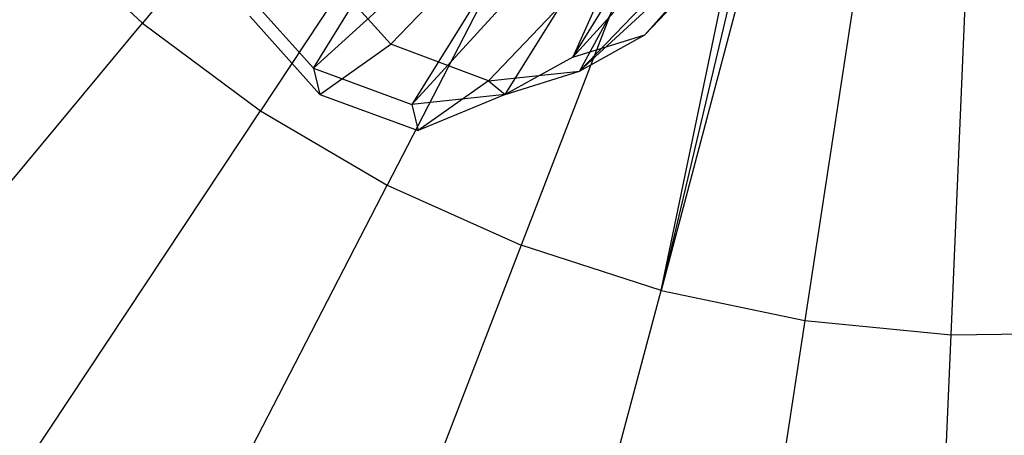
# Model space of a CAD drawing. Extents: x 0 to 27.3, y 0 to 27.3.
# Tile 31 of 117: x 12.508 to 13.645, y 11.949 to 12.429. Entities that reach past the tile are written whole.
import ezdxf

# ---------------------------------------------------------------- set-up
doc = ezdxf.new("R2010")
doc.units = 0
doc.header["$LTSCALE"] = 2.54
doc.layers.get('0').update_dxf_attribs({"color": 13, "linetype": 'CONTINUOUS'})

# ---------------------------------------------------------------- blocks, each defined once
blk = doc.blocks.new('SPUMPKIN_S_PM_STL_1')
at = {"color": 0}
for p, q in [((19.359, 13.3676, 222.9552), (18.6936, 12.5665, 223.0262)), ((19.359, 13.3676, 222.9552), (18.6936, 12.5665, 223.0262)), ((19.4047, 13.3337, 222.9552), (18.8297, 12.4653, 223.0262)), ((19.4047, 13.3337, 222.9552), (18.8297, 12.4653, 223.0262)), ((19.4537, 13.3049, 222.9552), (18.976, 12.3795, 223.0262)), ((19.4537, 13.3049, 222.9552), (18.976, 12.3795, 223.0262)), ((19.5055, 13.2816, 222.9552), (19.1307, 12.31, 223.0262)), ((19.5055, 13.2816, 222.9552), (19.1307, 12.31, 223.0262)), ((19.2921, 12.2576, 223.0262), (19.5055, 13.2816, 222.9552)), ((19.2921, 12.2576, 223.0262), (19.5055, 13.2816, 222.9552)), ((19.5323, 13.2721, 222.9552), (19.2921, 12.2576, 223.0262)), ((19.5323, 13.2721, 222.9552), (19.2921, 12.2576, 223.0262)), ((19.5596, 13.2641, 222.9552), (19.2921, 12.2576, 223.0262)), ((19.5596, 13.2641, 222.9552), (19.2921, 12.2576, 223.0262)), ((19.6152, 13.2525, 222.9552), (19.4581, 12.2229, 223.0262)), ((19.6152, 13.2525, 222.9552), (19.4581, 12.2229, 223.0262)), ((19.6269, 12.2065, 223.0262), (19.6718, 13.247, 222.9552)), ((19.6269, 12.2065, 223.0262), (19.6718, 13.247, 222.9552)), ((19.1902, 12.5273, 37.345), (19.3976, 12.86, 34.8573)), ((19.1902, 12.5273, 37.345), (19.3976, 12.86, 34.8573)), ((18.8908, 12.5146, 37.3312), (19.0979, 12.8478, 34.8514)), ((18.8908, 12.5146, 37.3312), (19.0979, 12.8478, 34.8514)), ((19.2733, 12.5529, 38.3757), (19.5438, 12.8395, 39.2959)), ((19.2733, 12.5529, 38.3757), (19.5438, 12.8395, 39.2959)), ((19.3193, 12.8168, 34.8549), (19.0046, 12.4726, 37.331)), ((19.3193, 12.8168, 34.8549), (19.0046, 12.4726, 37.331)), ((19.1123, 12.4842, 37.3368), (19.3193, 12.8168, 34.8549)), ((19.1123, 12.4842, 37.3368), (19.3193, 12.8168, 34.8549)), ((19.3193, 12.8168, 34.8549), (19.1902, 12.5273, 37.345)), ((19.3193, 12.8168, 34.8549), (19.1902, 12.5273, 37.345)), ((18.8908, 12.5146, 37.3312), (19.2115, 12.8053, 34.8526)), ((18.8908, 12.5146, 37.3312), (19.2115, 12.8053, 34.8526)), ((19.2115, 12.8053, 34.8526), (19.0046, 12.4726, 37.331)), ((19.2115, 12.8053, 34.8526), (19.0046, 12.4726, 37.331)), ((19.198, 12.5108, 38.3993), (19.4994, 12.7894, 39.3185)), ((19.198, 12.5108, 38.3993), (19.4994, 12.7894, 39.3185)), ((19.2733, 12.5529, 38.3757), (19.4994, 12.7894, 39.3185)), ((19.2733, 12.5529, 38.3757), (19.4994, 12.7894, 39.3185)), ((19.2067, 12.7786, 39.3835), (18.9803, 12.5423, 38.4394)), ((19.2067, 12.7786, 39.3835), (18.9803, 12.5423, 38.4394)), ((19.198, 12.5108, 38.3993), (19.4249, 12.7478, 39.3453)), ((19.198, 12.5108, 38.3993), (19.4249, 12.7478, 39.3453)), ((19.0928, 12.5, 38.4235), (19.3199, 12.737, 39.3704)), ((19.0928, 12.5, 38.4235), (19.3199, 12.737, 39.3704)), ((19.3199, 12.737, 39.3704), (19.198, 12.5108, 38.3993)), ((19.3199, 12.737, 39.3704), (19.198, 12.5108, 38.3993)), ((18.5692, 12.6818, 223.0262), (18.6936, 12.5665, 223.0262)), ((18.5692, 12.6818, 223.0262), (18.6936, 12.5665, 223.0262)), ((18.9803, 12.5423, 38.4394), (18.8989, 12.6322, 38.44)), ((18.9803, 12.5423, 38.4394), (18.8989, 12.6322, 38.44)), ((18.81, 12.6048, 37.3383), (18.8908, 12.5146, 37.3312)), ((18.81, 12.6048, 37.3383), (18.8908, 12.5146, 37.3312)), ((19.2733, 12.5529, 38.3757), (19.3186, 12.6039, 38.3567)), ((19.2733, 12.5529, 38.3757), (19.3186, 12.6039, 38.3567)), ((18.8981, 12.4841, 37.8868), (18.8173, 12.5744, 37.8913)), ((18.8981, 12.4841, 37.8868), (18.8173, 12.5744, 37.8913)), ((19.1902, 12.5273, 37.345), (19.2378, 12.579, 37.3529)), ((19.1902, 12.5273, 37.345), (19.2378, 12.579, 37.3529)), ((18.0327, 11.7709, 223.1675), (18.6936, 12.5665, 223.0262)), ((18.0327, 11.7709, 223.1675), (18.6936, 12.5665, 223.0262)), ((18.6936, 12.5665, 223.0262), (18.8297, 12.4653, 223.0262)), ((18.6936, 12.5665, 223.0262), (18.8297, 12.4653, 223.0262)), ((19.1902, 12.5273, 37.345), (19.2733, 12.5529, 38.3757)), ((19.1902, 12.5273, 37.345), (19.2733, 12.5529, 38.3757)), ((19.198, 12.5108, 38.3993), (19.2733, 12.5529, 38.3757)), ((19.198, 12.5108, 38.3993), (19.2733, 12.5529, 38.3757)), ((18.8981, 12.4841, 37.8868), (18.9803, 12.5423, 38.4394)), ((18.8981, 12.4841, 37.8868), (18.9803, 12.5423, 38.4394)), ((19.0928, 12.5, 38.4235), (18.9803, 12.5423, 38.4394)), ((19.0928, 12.5, 38.4235), (18.9803, 12.5423, 38.4394)), ((19.1902, 12.5273, 37.345), (19.1123, 12.4842, 37.3368)), ((19.1902, 12.5273, 37.345), (19.1123, 12.4842, 37.3368)), ((18.8908, 12.5146, 37.3312), (18.8981, 12.4841, 37.8868)), ((18.8908, 12.5146, 37.3312), (18.8981, 12.4841, 37.8868)), ((18.8908, 12.5146, 37.3312), (19.0046, 12.4726, 37.331)), ((18.8908, 12.5146, 37.3312), (19.0046, 12.4726, 37.331)), ((19.0928, 12.5, 38.4235), (19.198, 12.5108, 38.3993)), ((19.0928, 12.5, 38.4235), (19.198, 12.5108, 38.3993)), ((19.1123, 12.4842, 37.3368), (19.198, 12.5108, 38.3993)), ((19.1123, 12.4842, 37.3368), (19.198, 12.5108, 38.3993)), ((19.0928, 12.5, 38.4235), (19.0117, 12.4425, 37.8788)), ((19.0928, 12.5, 38.4235), (19.0117, 12.4425, 37.8788)), ((19.0928, 12.5, 38.4235), (19.1123, 12.4842, 37.3368)), ((19.0928, 12.5, 38.4235), (19.1123, 12.4842, 37.3368)), ((18.8981, 12.4841, 37.8868), (19.0117, 12.4425, 37.8788)), ((18.8981, 12.4841, 37.8868), (19.0117, 12.4425, 37.8788)), ((19.1123, 12.4842, 37.3368), (19.0046, 12.4726, 37.331)), ((19.1123, 12.4842, 37.3368), (19.0046, 12.4726, 37.331)), ((19.1123, 12.4842, 37.3368), (19.0117, 12.4425, 37.8788)), ((19.1123, 12.4842, 37.3368), (19.0117, 12.4425, 37.8788)), ((19.0046, 12.4726, 37.331), (19.0117, 12.4425, 37.8788)), ((19.0046, 12.4726, 37.331), (19.0117, 12.4425, 37.8788)), ((18.2588, 11.6029, 223.1675), (18.8297, 12.4653, 223.0262)), ((18.2588, 11.6029, 223.1675), (18.8297, 12.4653, 223.0262)), ((18.8297, 12.4653, 223.0262), (18.976, 12.3795, 223.0262)), ((18.8297, 12.4653, 223.0262), (18.976, 12.3795, 223.0262)), ((18.5017, 11.4604, 223.1675), (18.976, 12.3795, 223.0262)), ((18.5017, 11.4604, 223.1675), (18.976, 12.3795, 223.0262)), ((18.976, 12.3795, 223.0262), (19.1307, 12.31, 223.0262)), ((18.976, 12.3795, 223.0262), (19.1307, 12.31, 223.0262)), ((19.1307, 12.31, 223.0262), (18.7585, 11.345, 223.1675)), ((19.1307, 12.31, 223.0262), (18.7585, 11.345, 223.1675)), ((19.2921, 12.2576, 223.0262), (19.1307, 12.31, 223.0262)), ((19.2921, 12.2576, 223.0262), (19.1307, 12.31, 223.0262)), ((19.0264, 11.258, 223.1675), (19.2921, 12.2576, 223.0262)), ((19.0264, 11.258, 223.1675), (19.2921, 12.2576, 223.0262)), ((19.2921, 12.2576, 223.0262), (19.4581, 12.2229, 223.0262)), ((19.2921, 12.2576, 223.0262), (19.4581, 12.2229, 223.0262)), ((19.4581, 12.2229, 223.0262), (19.302, 11.2005, 223.1675)), ((19.4581, 12.2229, 223.0262), (19.302, 11.2005, 223.1675)), ((19.4581, 12.2229, 223.0262), (19.6269, 12.2065, 223.0262)), ((19.4581, 12.2229, 223.0262), (19.6269, 12.2065, 223.0262)), ((19.5823, 11.1732, 223.1675), (19.6269, 12.2065, 223.0262)), ((19.5823, 11.1732, 223.1675), (19.6269, 12.2065, 223.0262)), ((19.6269, 12.2065, 223.0262), (19.7965, 12.2083, 223.0262)), ((19.6269, 12.2065, 223.0262), (19.7965, 12.2083, 223.0262))]:
    blk.add_line(p, q, dxfattribs=at)

msp = doc.modelspace()

# ---------------------------------------------------------------- block references
at = {"color": 253}
msp.add_blockref('SPUMPKIN_S_PM_STL_1', (-6.0437, -0.1414, -26.0955), dxfattribs=at)

doc.saveas('drawing.dxf')
